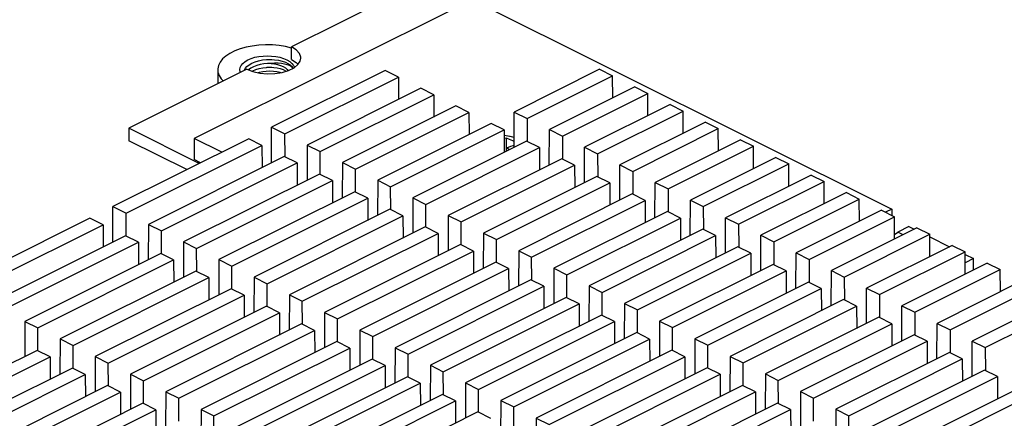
# Paper-space layout '005_EXP_CORICANT_PE_DRAWING_3_3' of a CAD drawing. Header units: millimetres. Extents: x 6 to 413, y 7 to 290.
# Tile 40 of 46: x 257 to 290, y 234 to 248. Entities that reach past the tile are written whole.
import ezdxf

# ---------------------------------------------------------------- set-up
doc = ezdxf.new("R2010")
doc.units = ezdxf.units.MM
doc.header["$LTSCALE"] = 23.1
for name, color, linetype in [('119200000110A_MP2_213MAAA_BL476', 7, 'CONTINUOUS'), ('124300000066A_82_150_22_0_BL465', 7, 'CONTINUOUS'), ('M2P5X17_BL469', 7, 'CONTINUOUS'), ('PCOM_B702_A__HEATSINK_BL467', 7, 'CONTINUOUS'), ('SSD_107100000060A_MTFDDAV_BL466', 7, 'CONTINUOUS')]:
    doc.layers.add(name, color=color, linetype=linetype)

# ---------------------------------------------------------------- blocks, each defined once
blk = doc.blocks.new('124300000066A_82_150_22_0_BL465', base_point=(265.151, 246.056))
at = {"layer": '124300000066A_82_150_22_0_BL465', "color": 7, "linetype": 'Continuous'}
blk.add_line((263.873, 245.88), (263.873, 245.407), dxfattribs=at)
for points in [[(266.329, 246.6), (266.128, 246.648), (265.914, 246.682), (265.692, 246.701), (265.467, 246.705), (265.243, 246.693), (265.024, 246.667), (264.815, 246.625), (264.618, 246.57), (264.439, 246.502), (264.279, 246.423), (264.143, 246.333), (264.033, 246.235), (263.951, 246.13), (263.897, 246.021), (263.874, 245.909), (263.873, 245.88)], [(264.628, 245.785), (264.617, 245.808), (264.605, 245.88), (264.617, 245.953), (264.651, 246.023), (264.706, 246.09), (264.782, 246.151), (264.875, 246.206), (264.985, 246.252), (265.108, 246.29), (265.24, 246.317), (265.38, 246.334), (265.524, 246.339), (265.667, 246.334), (265.806, 246.317), (265.939, 246.29), (266.062, 246.252), (266.172, 246.205)], [(264.753, 245.847), (264.753, 245.852), (264.787, 245.92), (264.842, 245.985), (264.916, 246.044), (265.007, 246.096), (265.114, 246.14), (265.232, 246.176), (265.36, 246.202), (265.493, 246.217), (265.523, 246.218)], [(265.653, 246.088), (265.529, 246.087), (265.403, 246.074), (265.282, 246.052), (265.169, 246.02), (265.064, 245.978), (264.974, 245.929), (264.9, 245.873), (264.898, 245.872)], [(265.018, 245.825), (265.046, 245.841), (265.145, 245.883), (265.254, 245.917), (265.372, 245.942), (265.494, 245.957), (265.523, 245.958)], [(265.523, 246.218), (265.63, 246.22), (265.678, 246.218)], [(265.523, 245.958), (265.615, 245.961), (265.676, 245.959)], [(266.093, 246.068), (265.99, 246.086), (265.88, 246.094), (265.767, 246.095), (265.653, 246.088)], [(265.653, 246.088), (265.761, 246.074), (265.864, 246.052), (265.96, 246.022), (266.045, 245.985)], [(265.676, 245.959), (265.736, 245.954), (265.848, 245.939), (265.953, 245.915), (266.045, 245.883)], [(265.678, 246.218), (265.764, 246.212), (265.893, 246.194), (266.015, 246.165), (266.126, 246.126)], [(266.045, 245.985), (266.124, 245.939), (266.186, 245.887), (266.218, 245.846)], [(266.373, 245.932), (266.324, 245.975), (266.26, 246.013), (266.182, 246.044), (266.093, 246.068)], [(266.126, 246.126), (266.21, 246.085), (266.28, 246.038), (266.334, 245.987), (266.373, 245.932)], [(266.172, 246.205), (266.266, 246.15), (266.341, 246.089), (266.396, 246.022), (266.429, 245.954)], [(263.873, 245.88), (263.882, 245.797), (263.92, 245.686), (263.988, 245.579), (264.061, 245.501)], [(265.967, 245.777), (265.95, 245.783), (265.844, 245.808), (265.731, 245.823), (265.611, 245.829), (265.489, 245.824), (265.368, 245.809), (265.251, 245.784), (265.221, 245.775)], [(266.045, 245.883), (266.124, 245.843), (266.149, 245.825)]]:
    blk.add_lwpolyline(points, dxfattribs=at)
blk = doc.blocks.new('SSD_107100000060A_MTFDDAV_BL466', base_point=(273.605, 244.816))
at = {"layer": 'SSD_107100000060A_MTFDDAV_BL466', "color": 7, "linetype": 'Continuous'}
for p, q in [((270.254, 248.598), (266.329, 246.635)), ((270.254, 248.598), (271.674, 247.888)), ((272.333, 248.217), (263.084, 243.593)), ((272.333, 248.217), (286.291, 241.238)), ((266.329, 246.22), (266.329, 246.635)), ((266.486, 246.535), (266.329, 246.635)), ((264.844, 245.893), (260.92, 243.931)), ((260.92, 243.931), (260.92, 243.515)), ((263.261, 242.76), (260.92, 243.931)), ((262.846, 242.552), (260.92, 243.515)), ((263.084, 243.593), (263.084, 242.891)), ((264.005, 243.132), (263.084, 243.593)), ((263.304, 242.781), (263.084, 242.891)), ((286.291, 241.238), (286.086, 241.136)), ((286.291, 241.238), (286.291, 241.034))]:
    blk.add_line(p, q, dxfattribs=at)
for points in [[(266.637, 246.264), (266.635, 246.293), (266.59, 246.419), (266.486, 246.535)], [(264.844, 245.893), (265.044, 245.815), (265.275, 245.763), (265.524, 245.74), (265.775, 245.748), (266.016, 245.785), (266.232, 245.85), (266.411, 245.939), (266.542, 246.047)], [(266.329, 246.22), (266.486, 246.12), (266.546, 246.053)], [(266.542, 246.047), (266.619, 246.167), (266.637, 246.264)]]:
    blk.add_lwpolyline(points, dxfattribs=at)
blk = doc.blocks.new('PCOM_B702_A__HEATSINK_BL467', base_point=(273.05, 223.585))
at = {"layer": 'PCOM_B702_A__HEATSINK_BL467', "color": 7, "linetype": 'Continuous'}
for p, q in [((269.443, 245.851), (265.667, 243.963)), ((266.108, 243.743), (269.884, 245.631)), ((269.884, 245.631), (269.443, 245.851)), ((269.884, 245.631), (269.887, 244.891)), ((276.576, 245.891), (273.734, 244.47)), ((274.164, 244.254), (277.007, 245.676)), ((276.576, 245.891), (277.007, 245.676)), ((277.01, 244.935), (277.007, 245.676)), ((277.749, 245.305), (274.906, 243.883)), ((277.749, 245.305), (278.179, 245.09)), ((270.626, 245.26), (266.85, 243.372)), ((267.28, 243.157), (271.056, 245.045)), ((271.056, 245.045), (270.626, 245.26)), ((271.056, 245.045), (271.059, 244.304)), ((275.336, 243.668), (278.179, 245.09)), ((278.182, 244.349), (278.179, 245.09)), ((271.798, 244.674), (268.022, 242.786)), ((272.228, 244.459), (271.798, 244.674)), ((278.921, 244.719), (276.078, 243.297)), ((278.921, 244.719), (279.351, 244.503)), ((268.452, 242.571), (272.228, 244.459)), ((272.228, 244.459), (272.232, 243.718)), ((273.729, 243.295), (273.734, 244.47)), ((273.734, 244.47), (274.164, 244.254)), ((276.509, 243.082), (279.351, 244.503)), ((279.354, 243.763), (279.351, 244.503)), ((272.97, 244.088), (269.194, 242.2)), ((273.401, 243.872), (272.97, 244.088)), ((274.164, 244.254), (274.168, 243.489)), ((280.093, 244.133), (277.25, 242.711)), ((280.093, 244.133), (280.523, 243.917)), ((265.667, 242.781), (265.667, 243.963)), ((265.667, 243.963), (266.108, 243.743)), ((266.111, 242.977), (266.108, 243.743)), ((269.625, 241.984), (273.401, 243.872)), ((273.401, 243.872), (273.404, 243.132)), ((274.901, 242.709), (274.906, 243.883)), ((274.906, 243.883), (275.336, 243.668)), ((275.336, 243.668), (275.34, 242.903)), ((277.681, 242.496), (280.523, 243.917)), ((280.527, 243.177), (280.523, 243.917)), ((264.904, 243.581), (260.385, 241.322)), ((260.826, 241.102), (265.344, 243.361)), ((265.344, 243.361), (264.904, 243.581)), ((265.344, 243.361), (265.348, 242.621)), ((266.85, 243.372), (266.845, 242.197)), ((266.85, 243.372), (267.28, 243.157)), ((274.142, 243.502), (270.366, 241.614)), ((274.573, 243.286), (274.142, 243.502)), ((281.265, 243.546), (278.423, 242.125)), ((278.853, 241.91), (281.696, 243.331)), ((281.265, 243.546), (281.696, 243.331)), ((281.699, 242.591), (281.696, 243.331)), ((267.284, 242.391), (267.28, 243.157)), ((270.797, 241.398), (274.573, 243.286)), ((274.573, 243.286), (274.576, 242.546)), ((276.073, 242.123), (276.078, 243.297)), ((276.078, 243.297), (276.509, 243.082)), ((276.509, 243.082), (276.512, 242.317)), ((266.086, 242.99), (261.568, 240.731)), ((261.998, 240.516), (266.517, 242.775)), ((266.517, 242.775), (266.086, 242.99)), ((266.517, 242.775), (266.52, 242.035)), ((268.022, 242.786), (268.017, 241.611)), ((268.022, 242.786), (268.452, 242.571)), ((275.315, 242.915), (271.539, 241.028)), ((271.969, 240.812), (275.745, 242.7)), ((275.745, 242.7), (275.315, 242.915)), ((275.745, 242.7), (275.748, 241.96)), ((277.245, 241.536), (277.25, 242.711)), ((277.25, 242.711), (277.681, 242.496)), ((282.437, 242.96), (279.595, 241.539)), ((280.025, 241.324), (282.868, 242.745)), ((282.437, 242.96), (282.868, 242.745)), ((282.871, 242.005), (282.868, 242.745)), ((267.258, 242.404), (262.74, 240.145)), ((267.689, 242.189), (267.258, 242.404)), ((268.456, 241.805), (268.452, 242.571)), ((277.681, 242.496), (277.684, 241.731)), ((283.609, 242.374), (280.767, 240.953)), ((283.609, 242.374), (284.04, 242.159)), ((263.17, 239.93), (267.689, 242.189)), ((267.689, 242.189), (267.692, 241.449)), ((269.194, 242.2), (269.189, 241.025)), ((269.194, 242.2), (269.625, 241.984)), ((276.487, 242.329), (272.711, 240.441)), ((273.141, 240.226), (276.917, 242.114)), ((276.917, 242.114), (276.487, 242.329)), ((276.917, 242.114), (276.92, 241.374)), ((278.417, 240.95), (278.423, 242.125)), ((278.423, 242.125), (278.853, 241.91)), ((281.197, 240.738), (284.04, 242.159)), ((284.043, 241.419), (284.04, 242.159)), ((268.431, 241.818), (263.912, 239.559)), ((268.861, 241.603), (268.431, 241.818)), ((269.628, 241.219), (269.625, 241.984)), ((277.659, 241.743), (273.883, 239.855)), ((278.089, 241.528), (277.659, 241.743)), ((278.853, 241.91), (278.856, 241.145)), ((284.782, 241.788), (281.939, 240.367)), ((284.782, 241.788), (285.212, 241.573)), ((264.343, 239.343), (268.861, 241.603)), ((268.861, 241.603), (268.864, 240.863)), ((270.366, 241.614), (270.361, 240.439)), ((270.366, 241.614), (270.797, 241.398)), ((270.8, 240.633), (270.797, 241.398)), ((274.313, 239.64), (278.089, 241.528)), ((278.089, 241.528), (278.093, 240.788)), ((279.59, 240.364), (279.595, 241.539)), ((279.595, 241.539), (280.025, 241.324)), ((282.369, 240.152), (285.212, 241.573)), ((285.215, 240.833), (285.212, 241.573)), ((260.385, 240.14), (260.385, 241.322)), ((260.385, 241.322), (260.826, 241.102)), ((260.829, 240.336), (260.826, 241.102)), ((269.603, 241.232), (265.084, 238.973)), ((270.033, 241.017), (269.603, 241.232)), ((278.831, 241.157), (275.055, 239.269)), ((279.261, 240.942), (278.831, 241.157)), ((280.025, 241.324), (280.028, 240.559)), ((285.954, 241.202), (283.111, 239.781)), ((285.954, 241.202), (286.384, 240.987)), ((259.622, 240.94), (255.103, 238.681)), ((255.544, 238.461), (260.062, 240.72)), ((260.062, 240.72), (259.622, 240.94)), ((260.062, 240.72), (260.066, 239.98)), ((261.568, 240.731), (261.563, 239.556)), ((261.568, 240.731), (261.998, 240.516)), ((265.515, 238.757), (270.033, 241.017)), ((270.033, 241.017), (270.036, 240.276)), ((271.539, 241.028), (271.533, 239.853)), ((271.539, 241.028), (271.969, 240.812)), ((271.972, 240.047), (271.969, 240.812)), ((275.486, 239.054), (279.261, 240.942)), ((279.261, 240.942), (279.265, 240.202)), ((280.762, 239.778), (280.767, 240.953)), ((280.767, 240.953), (281.197, 240.738)), ((281.197, 240.738), (281.201, 239.972)), ((283.542, 239.566), (286.384, 240.987)), ((286.387, 240.247), (286.384, 240.987)), ((262.002, 239.75), (261.998, 240.516)), ((270.775, 240.646), (266.256, 238.386)), ((266.687, 238.171), (271.205, 240.43)), ((271.205, 240.43), (270.775, 240.646)), ((271.205, 240.43), (271.209, 239.69)), ((272.711, 240.441), (272.706, 239.267)), ((272.711, 240.441), (273.141, 240.226)), ((280.003, 240.571), (276.227, 238.683)), ((280.434, 240.356), (280.003, 240.571)), ((287.126, 240.616), (284.283, 239.195)), ((284.714, 238.979), (287.556, 240.401)), ((287.126, 240.616), (287.556, 240.401)), ((287.56, 239.661), (287.556, 240.401)), ((260.804, 240.349), (256.286, 238.09)), ((256.716, 237.875), (261.234, 240.134)), ((261.234, 240.134), (260.804, 240.349)), ((261.234, 240.134), (261.238, 239.394)), ((262.74, 240.145), (262.735, 238.97)), ((262.74, 240.145), (263.17, 239.93)), ((271.947, 240.06), (267.429, 237.8)), ((272.377, 239.844), (271.947, 240.06)), ((273.145, 239.461), (273.141, 240.226)), ((276.658, 238.468), (280.434, 240.356)), ((280.434, 240.356), (280.437, 239.616)), ((281.934, 239.192), (281.939, 240.367)), ((281.939, 240.367), (282.369, 240.152)), ((282.369, 240.152), (282.373, 239.386)), ((261.976, 239.763), (257.458, 237.504)), ((262.407, 239.548), (261.976, 239.763)), ((263.174, 239.164), (263.17, 239.93)), ((267.859, 237.585), (272.377, 239.844)), ((272.377, 239.844), (272.381, 239.104)), ((273.883, 239.855), (273.878, 238.681)), ((273.883, 239.855), (274.313, 239.64)), ((281.175, 239.985), (277.399, 238.097)), ((277.83, 237.882), (281.606, 239.77)), ((281.606, 239.77), (281.175, 239.985)), ((281.606, 239.77), (281.609, 239.03)), ((283.106, 238.606), (283.111, 239.781)), ((283.111, 239.781), (283.542, 239.566)), ((288.298, 240.03), (285.456, 238.609)), ((285.886, 238.393), (288.729, 239.815)), ((288.298, 240.03), (288.729, 239.815)), ((288.732, 239.075), (288.729, 239.815)), ((257.888, 237.289), (262.407, 239.548)), ((262.407, 239.548), (262.41, 238.808)), ((263.912, 239.559), (263.907, 238.384)), ((263.912, 239.559), (264.343, 239.343)), ((273.119, 239.474), (268.601, 237.214)), ((273.55, 239.258), (273.119, 239.474)), ((274.317, 238.875), (274.313, 239.64)), ((283.542, 239.566), (283.545, 238.8)), ((289.47, 239.444), (286.628, 238.023)), ((289.47, 239.444), (289.901, 239.229)), ((263.148, 239.177), (258.63, 236.918)), ((263.579, 238.962), (263.148, 239.177)), ((264.346, 238.578), (264.343, 239.343)), ((269.031, 236.999), (273.55, 239.258)), ((273.55, 239.258), (273.553, 238.518)), ((275.055, 239.269), (275.05, 238.094)), ((275.055, 239.269), (275.486, 239.054)), ((282.348, 239.399), (278.572, 237.511)), ((279.002, 237.296), (282.778, 239.184)), ((282.778, 239.184), (282.348, 239.399)), ((282.778, 239.184), (282.781, 238.444)), ((284.278, 238.02), (284.283, 239.195)), ((284.283, 239.195), (284.714, 238.979)), ((287.058, 237.807), (289.901, 239.229)), ((289.904, 238.488), (289.901, 239.229)), ((259.06, 236.702), (263.579, 238.962)), ((263.579, 238.962), (263.582, 238.221)), ((265.084, 238.973), (265.079, 237.798)), ((265.084, 238.973), (265.515, 238.757)), ((265.518, 237.992), (265.515, 238.757)), ((274.291, 238.887), (269.773, 236.628)), ((274.722, 238.672), (274.291, 238.887)), ((275.489, 238.289), (275.486, 239.054)), ((283.52, 238.813), (279.744, 236.925)), ((283.95, 238.598), (283.52, 238.813)), ((284.714, 238.979), (284.717, 238.214)), ((290.643, 238.858), (287.8, 237.436)), ((264.321, 238.591), (259.802, 236.332)), ((264.751, 238.376), (264.321, 238.591)), ((270.203, 236.413), (274.722, 238.672)), ((274.722, 238.672), (274.725, 237.932)), ((276.227, 238.683), (276.222, 237.508)), ((276.227, 238.683), (276.658, 238.468)), ((276.661, 237.703), (276.658, 238.468)), ((280.174, 236.71), (283.95, 238.598)), ((283.95, 238.598), (283.953, 237.858)), ((285.45, 237.434), (285.456, 238.609)), ((285.456, 238.609), (285.886, 238.393)), ((288.23, 237.221), (291.073, 238.643)), ((260.233, 236.116), (264.751, 238.376)), ((264.751, 238.376), (264.754, 237.635)), ((266.256, 238.386), (266.251, 237.212)), ((266.256, 238.386), (266.687, 238.171)), ((266.69, 237.406), (266.687, 238.171)), ((275.464, 238.301), (270.945, 236.042)), ((275.894, 238.086), (275.464, 238.301)), ((277.399, 238.097), (277.394, 236.922)), ((277.399, 238.097), (277.83, 237.882)), ((284.692, 238.227), (280.916, 236.339)), ((285.122, 238.012), (284.692, 238.227)), ((285.886, 238.393), (285.889, 237.628)), ((291.815, 238.272), (288.972, 236.85)), ((265.493, 238.005), (260.974, 235.745)), ((261.405, 235.53), (265.923, 237.789)), ((265.923, 237.789), (265.493, 238.005)), ((265.923, 237.789), (265.926, 237.049)), ((267.429, 237.8), (267.423, 236.626)), ((267.429, 237.8), (267.859, 237.585)), ((271.376, 235.827), (275.894, 238.086)), ((275.894, 238.086), (275.897, 237.346)), ((277.833, 237.117), (277.83, 237.882)), ((281.346, 236.124), (285.122, 238.012)), ((285.122, 238.012), (285.126, 237.271)), ((286.623, 236.848), (286.628, 238.023)), ((286.628, 238.023), (287.058, 237.807)), ((287.058, 237.807), (287.062, 237.042)), ((289.403, 236.635), (292.245, 238.056)), ((257.458, 237.504), (257.453, 236.329)), ((257.458, 237.504), (257.888, 237.289)), ((267.862, 236.82), (267.859, 237.585)), ((276.636, 237.715), (272.117, 235.456)), ((272.548, 235.241), (277.066, 237.5)), ((277.066, 237.5), (276.636, 237.715)), ((277.066, 237.5), (277.069, 236.76)), ((278.572, 237.511), (278.566, 236.336)), ((278.572, 237.511), (279.002, 237.296)), ((285.864, 237.641), (282.088, 235.753)), ((286.295, 237.425), (285.864, 237.641)), ((287.795, 236.262), (287.8, 237.436)), ((287.8, 237.436), (288.23, 237.221)), ((257.892, 236.523), (257.888, 237.289)), ((266.665, 237.419), (262.147, 235.159)), ((262.577, 234.944), (267.095, 237.203)), ((267.095, 237.203), (266.665, 237.419)), ((267.095, 237.203), (267.099, 236.463)), ((268.601, 237.214), (268.596, 236.04)), ((268.601, 237.214), (269.031, 236.999)), ((277.808, 237.129), (273.29, 234.87)), ((278.238, 236.914), (277.808, 237.129)), ((279.005, 236.53), (279.002, 237.296)), ((282.519, 235.538), (286.295, 237.425)), ((286.295, 237.425), (286.298, 236.685)), ((288.23, 237.221), (288.234, 236.456)), ((258.63, 236.918), (258.625, 235.743)), ((258.63, 236.918), (259.06, 236.702)), ((267.837, 236.832), (263.319, 234.573)), ((268.268, 236.617), (267.837, 236.832)), ((269.035, 236.234), (269.031, 236.999)), ((273.72, 234.655), (278.238, 236.914)), ((278.238, 236.914), (278.242, 236.174)), ((279.744, 236.925), (279.739, 235.75)), ((279.744, 236.925), (280.174, 236.71)), ((287.036, 237.055), (283.26, 235.167)), ((283.691, 234.951), (287.467, 236.839)), ((287.467, 236.839), (287.036, 237.055)), ((287.467, 236.839), (287.47, 236.099)), ((288.967, 235.676), (288.972, 236.85)), ((288.972, 236.85), (289.403, 236.635)), ((257.866, 236.536), (254.981, 235.093)), ((258.297, 236.321), (257.866, 236.536)), ((259.064, 235.937), (259.06, 236.702)), ((263.749, 234.358), (268.268, 236.617)), ((268.268, 236.617), (268.271, 235.877)), ((269.773, 236.628), (269.768, 235.453)), ((269.773, 236.628), (270.203, 236.413)), ((278.98, 236.543), (274.462, 234.284)), ((279.411, 236.328), (278.98, 236.543)), ((280.178, 235.944), (280.174, 236.71)), ((288.209, 236.469), (284.433, 234.581)), ((288.639, 236.253), (288.209, 236.469)), ((289.403, 236.635), (289.406, 235.87)), ((255.412, 234.878), (258.297, 236.321)), ((258.297, 236.321), (258.3, 235.58)), ((259.802, 236.332), (259.797, 235.157)), ((259.802, 236.332), (260.233, 236.116)), ((269.009, 236.246), (264.491, 233.987)), ((269.44, 236.031), (269.009, 236.246)), ((270.207, 235.648), (270.203, 236.413)), ((274.892, 234.069), (279.411, 236.328)), ((279.411, 236.328), (279.414, 235.588)), ((280.916, 236.339), (280.911, 235.164)), ((280.916, 236.339), (281.346, 236.124)), ((284.863, 234.365), (288.639, 236.253)), ((288.639, 236.253), (288.642, 235.513)), ((259.039, 235.95), (256.154, 234.507)), ((259.469, 235.734), (259.039, 235.95)), ((260.236, 235.351), (260.233, 236.116)), ((264.921, 233.772), (269.44, 236.031)), ((269.44, 236.031), (269.443, 235.291)), ((270.945, 236.042), (270.94, 234.867)), ((270.945, 236.042), (271.376, 235.827)), ((271.379, 235.062), (271.376, 235.827)), ((280.152, 235.957), (275.634, 233.698)), ((280.583, 235.742), (280.152, 235.957)), ((281.35, 235.358), (281.346, 236.124)), ((289.381, 235.882), (285.605, 233.994)), ((289.811, 235.667), (289.381, 235.882)), ((256.584, 234.292), (259.469, 235.734)), ((259.469, 235.734), (259.472, 234.994)), ((260.974, 235.745), (260.969, 234.571)), ((260.974, 235.745), (261.405, 235.53)), ((261.408, 234.765), (261.405, 235.53)), ((270.182, 235.66), (265.663, 233.401)), ((270.612, 235.445), (270.182, 235.66)), ((276.064, 233.483), (280.583, 235.742)), ((280.583, 235.742), (280.586, 235.002)), ((282.088, 235.753), (282.083, 234.578)), ((282.088, 235.753), (282.519, 235.538)), ((282.522, 234.772), (282.519, 235.538)), ((286.035, 233.779), (289.811, 235.667)), ((289.811, 235.667), (289.814, 234.927)), ((260.211, 235.364), (257.326, 233.921)), ((257.756, 233.706), (260.641, 235.148)), ((260.641, 235.148), (260.211, 235.364)), ((260.641, 235.148), (260.644, 234.408)), ((262.147, 235.159), (262.141, 233.985)), ((262.147, 235.159), (262.577, 234.944)), ((266.094, 233.186), (270.612, 235.445)), ((270.612, 235.445), (270.615, 234.705)), ((272.117, 235.456), (272.112, 234.281)), ((272.117, 235.456), (272.548, 235.241)), ((272.551, 234.475), (272.548, 235.241)), ((281.325, 235.371), (276.806, 233.112)), ((277.237, 232.896), (281.755, 235.156)), ((281.755, 235.156), (281.325, 235.371)), ((281.755, 235.156), (281.758, 234.416)), ((283.26, 235.167), (283.255, 233.992)), ((283.26, 235.167), (283.691, 234.951)), ((290.553, 235.296), (286.777, 233.408)), ((262.58, 234.179), (262.577, 234.944)), ((271.354, 235.074), (266.835, 232.815)), ((267.266, 232.6), (271.784, 234.859)), ((271.784, 234.859), (271.354, 235.074)), ((271.784, 234.859), (271.787, 234.119)), ((273.29, 234.87), (273.284, 233.695)), ((273.29, 234.87), (273.72, 234.655)), ((283.694, 234.186), (283.691, 234.951)), ((287.207, 233.193), (290.983, 235.081)), ((261.383, 234.778), (258.498, 233.335)), ((258.928, 233.12), (261.813, 234.562)), ((261.813, 234.562), (261.383, 234.778)), ((261.813, 234.562), (261.817, 233.822)), ((263.319, 234.573), (263.314, 233.398)), ((263.319, 234.573), (263.749, 234.358)), ((273.723, 233.889), (273.72, 234.655)), ((282.497, 234.785), (277.978, 232.526)), ((278.409, 232.31), (282.927, 234.57)), ((282.927, 234.57), (282.497, 234.785)), ((282.927, 234.57), (282.93, 233.829)), ((284.433, 234.581), (284.427, 233.406)), ((284.433, 234.581), (284.863, 234.365)), ((263.753, 233.593), (263.749, 234.358)), ((272.526, 234.488), (268.007, 232.229)), ((272.956, 234.273), (272.526, 234.488)), ((274.462, 234.284), (274.457, 233.109)), ((274.462, 234.284), (274.892, 234.069)), ((284.866, 233.6), (284.863, 234.365))]:
    blk.add_line(p, q, dxfattribs=at)
blk = doc.blocks.new('M2P5X17_BL469', base_point=(273.566, 243.431))
at = {"layer": 'M2P5X17_BL469', "color": 7, "linetype": 'Continuous'}
for p, q in [((273.474, 243.602), (273.402, 243.59)), ((273.474, 243.167), (273.474, 243.602))]:
    blk.add_line(p, q, dxfattribs=at)
for points in [[(273.401, 243.696), (273.521, 243.681), (273.73, 243.637)], [(273.401, 243.695), (273.602, 243.666), (273.73, 243.634)], [(273.729, 243.486), (273.686, 243.509), (273.58, 243.559), (273.474, 243.602)], [(273.474, 243.282), (273.541, 243.306), (273.618, 243.33), (273.703, 243.353), (273.729, 243.359)], [(273.573, 243.217), (273.541, 243.238), (273.474, 243.282)]]:
    blk.add_lwpolyline(points, dxfattribs=at)
blk = doc.blocks.new('119200000110A_MP2_213MAAA_BL476', base_point=(287.696, 239.936))
at = {"layer": '119200000110A_MP2_213MAAA_BL476', "color": 7, "linetype": 'Continuous'}
for p, q in [((286.387, 240.399), (286.492, 240.476)), ((286.864, 240.661), (286.492, 240.476)), ((286.669, 240.387), (286.492, 240.476)), ((286.864, 240.661), (287.04, 240.573)), ((287.557, 240.315), (288.212, 239.987)), ((288.729, 239.729), (289.006, 239.59)), ((289.006, 239.59), (288.73, 239.452)), ((289.006, 239.212), (289.006, 239.59))]:
    blk.add_line(p, q, dxfattribs=at)

psp = doc.layouts.new('005_EXP_CORICANT_PE_DRAWING_3_3')

# ---------------------------------------------------------------- block references
at = {"layer": '119200000110A_MP2_213MAAA_BL476'}
psp.add_blockref('119200000110A_MP2_213MAAA_BL476', (287.696, 239.936), dxfattribs=at)
at = {"layer": '124300000066A_82_150_22_0_BL465'}
psp.add_blockref('124300000066A_82_150_22_0_BL465', (265.151, 246.056), dxfattribs=at)
at = {"layer": 'M2P5X17_BL469'}
psp.add_blockref('M2P5X17_BL469', (273.566, 243.431), dxfattribs=at)
at = {"layer": 'PCOM_B702_A__HEATSINK_BL467'}
psp.add_blockref('PCOM_B702_A__HEATSINK_BL467', (273.05, 223.585), dxfattribs=at)
at = {"layer": 'SSD_107100000060A_MTFDDAV_BL466'}
psp.add_blockref('SSD_107100000060A_MTFDDAV_BL466', (273.605, 244.816), dxfattribs=at)

doc.saveas('drawing.dxf')
